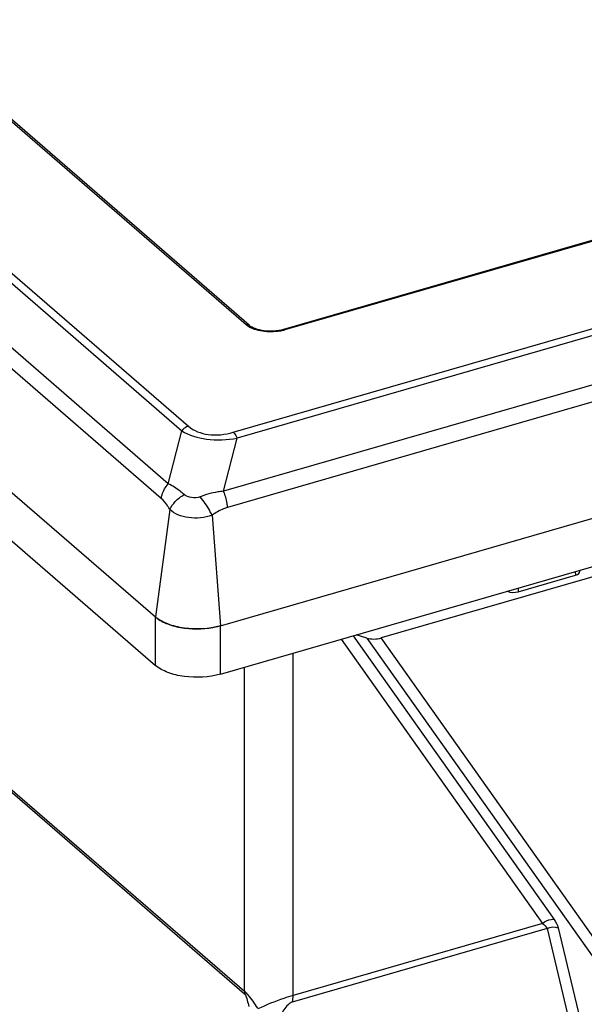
# Model space of a CAD drawing. Header units: millimetres. Extents: x 0 to 420, y 0 to 297.
# Tile 70 of 140: x 339.42 to 344.17, y 122 to 130.28. Entities that reach past the tile are written whole.
import ezdxf

# ---------------------------------------------------------------- set-up
doc = ezdxf.new("R2010")
doc.units = ezdxf.units.MM
doc.header["$LTSCALE"] = 23.1
doc.layers.get('0').update_dxf_attribs({"linetype": 'CONTINUOUS'})

msp = doc.modelspace()

# ---------------------------------------------------------------- linework, layer by layer
at = {"color": 7, "linetype": 'CONTINUOUS'}
for p, q in [((326.4013, 139.2859), (340.7869, 126.8276)), ((326.4581, 139.3235), (340.8437, 126.8653)), ((340.6729, 126.3804), (325.9759, 139.1084)), ((341.3279, 127.7184), (328.1779, 139.1066)), ((341.3541, 127.714), (328.2041, 139.1022)), ((340.615, 126.2571), (325.918, 138.9851)), ((325.7159, 138.1217), (340.5659, 125.2612)), ((325.7159, 137.7146), (340.5659, 124.8542)), ((374.8549, 137.266), (341.6428, 127.6785)), ((374.866, 137.2622), (341.6539, 127.6747)), ((341.1123, 125.188), (377.2689, 135.6255)), ((341.1123, 124.781), (377.2689, 135.2185)), ((375.9171, 134.7416), (342.4642, 125.0846)), ((341.2201, 126.8148), (346.5996, 128.3678)), ((346.6324, 128.3181), (341.2529, 126.7652)), ((346.9398, 127.9926), (341.1389, 126.318)), ((347.1034, 127.8946), (341.1723, 126.1824)), ((335.8135, 126.8765), (341.3137, 122.1133)), ((335.8148, 126.8545), (341.3151, 122.0911)), ((340.6729, 126.3804), (340.7869, 126.8276)), ((341.1389, 126.318), (341.2529, 126.7652)), ((340.688, 126.1649), (340.5659, 125.2612)), ((341.0419, 126.1175), (341.1123, 125.188)), ((343.6158, 125.4728), (344.0982, 125.612)), ((344.0965, 125.6434), (344.0982, 125.612)), ((344.1353, 125.6536), (344.1357, 125.6455)), ((343.6162, 125.5038), (343.6158, 125.4728)), ((340.5659, 124.8542), (340.5659, 125.2612)), ((341.1123, 124.781), (341.1123, 125.188)), ((342.3443, 125.0833), (342.2549, 125.1108)), ((342.128, 125.0742), (343.8215, 122.6841)), ((342.2283, 125.1031), (343.918, 122.7185)), ((342.3443, 125.0833), (345.3075, 120.9012)), ((345.404, 120.9355), (342.4642, 125.0846)), ((341.7235, 122.0785), (341.7235, 124.9574)), ((341.3137, 122.1133), (341.3137, 124.8391)), ((343.8599, 122.6417), (341.7171, 122.0231)), ((343.8215, 122.6841), (341.7235, 122.0785)), ((343.8599, 122.6417), (345.0637, 117.6187)), ((343.9532, 122.6483), (345.1601, 117.6123))]:
    msp.add_line(p, q, dxfattribs=at)
for centre, radius, start, end in [((341.4453, 127.8587), 0.183, 234.53559, 239.2433), ((341.5522, 128.0275), 0.3672, 283.10076, 286.07626), ((340.9422, 125.7782), 0.6142, 283.22259, 286.07818)]:
    msp.add_arc(centre, radius, start, end, dxfattribs=at)
for centre, major_axis, ratio, start_param, end_param in [((344.0606, 125.6445), (0.0751, 0), 0.499473, -1.046082, 0.027507), ((343.5784, 125.5053), (0.075, 0), 0.500528, -2.326024, -1.048315), ((342.4142, 125.1279), (0.1122, 0.0085), 0.45851, -2.278063, -1.143599)]:
    msp.add_ellipse(centre, major_axis=major_axis, ratio=ratio, start_param=start_param, end_param=end_param, dxfattribs=at)
for points, knots in [([(341.3279, 127.7184), (341.3303, 127.7191), (341.3392, 127.7209), (341.3492, 127.7183), (341.3541, 127.714)], [0, 0, 0, 0, 0.275554, 1, 1, 1, 1]), ([(341.6354, 127.6699), (341.5858, 127.6584), (341.4879, 127.6539), (341.3909, 127.678), (341.3517, 127.7014)], [0, 0, 0, 0, 0.527098, 1, 1, 1, 1]), ([(341.6428, 127.6785), (341.5903, 127.6634), (341.5071, 127.6591), (341.4099, 127.6809), (341.3687, 127.7014), (341.3541, 127.714)], [0, 0, 0, 0, 0.549042, 0.806148, 1, 1, 1, 1]), ([(341.6539, 127.6747), (341.653, 127.6755), (341.6499, 127.6779), (341.6455, 127.6793), (341.6428, 127.6785)], [0, 0, 0, 0, 0.304102, 1, 1, 1, 1]), ([(340.8437, 126.8653), (340.8384, 126.8637), (340.817, 126.8555), (340.7983, 126.8408), (340.7869, 126.8276)], [0, 0, 0, 0, 0.239806, 1, 1, 1, 1]), ([(340.8437, 126.8653), (340.8887, 126.8263), (341.0191, 126.778), (341.152, 126.7952), (341.2201, 126.8148)], [0, 0, 0, 0, 0.456291, 1, 1, 1, 1]), ([(340.7869, 126.8276), (340.8486, 126.7885), (341.0071, 126.7428), (341.1681, 126.7501), (341.2529, 126.7652)], [0, 0, 0, 0, 0.458995, 1, 1, 1, 1]), ([(341.2201, 126.8148), (341.2233, 126.8121), (341.2371, 126.7976), (341.2468, 126.7796), (341.2529, 126.7652)], [0, 0, 0, 0, 0.212626, 1, 1, 1, 1]), ([(340.615, 126.2571), (340.6165, 126.268), (340.6264, 126.3128), (340.6501, 126.3541), (340.6729, 126.3804)], [0, 0, 0, 0, 0.23977, 1, 1, 1, 1]), ([(340.8066, 126.2899), (340.7958, 126.2996), (340.7548, 126.3346), (340.7092, 126.3651), (340.6729, 126.3804)], [0, 0, 0, 0, 0.269621, 1, 1, 1, 1]), ([(340.688, 126.1649), (340.698, 126.1899), (340.7331, 126.2383), (340.7797, 126.2741), (340.8066, 126.2899)], [0, 0, 0, 0, 0.463857, 1, 1, 1, 1]), ([(340.942, 126.2717), (340.9193, 126.2629), (340.8711, 126.2613), (340.8232, 126.2749), (340.8066, 126.2899)], [0, 0, 0, 0, 0.521315, 1, 1, 1, 1]), ([(341.1389, 126.318), (341.1224, 126.317), (341.0552, 126.3095), (340.9896, 126.2904), (340.942, 126.2717)], [0, 0, 0, 0, 0.244506, 1, 1, 1, 1]), ([(341.0419, 126.1175), (341.0359, 126.1307), (341.008, 126.1854), (340.9727, 126.2363), (340.942, 126.2717)], [0, 0, 0, 0, 0.236569, 1, 1, 1, 1]), ([(341.1723, 126.1824), (341.1715, 126.1937), (341.1658, 126.24), (341.1526, 126.2854), (341.1389, 126.318)], [0, 0, 0, 0, 0.242185, 1, 1, 1, 1]), ([(340.688, 126.1649), (340.6825, 126.1739), (340.6612, 126.2068), (340.6367, 126.2383), (340.615, 126.2571)], [0, 0, 0, 0, 0.269462, 1, 1, 1, 1]), ([(341.0419, 126.1175), (340.9801, 126.0942), (340.878, 126.0851), (340.7573, 126.1149), (340.7064, 126.1459), (340.688, 126.1649)], [0, 0, 0, 0, 0.53312, 0.786444, 1, 1, 1, 1]), ([(341.1723, 126.1824), (341.1609, 126.1791), (341.1149, 126.1628), (341.0723, 126.1382), (341.0419, 126.1175)], [0, 0, 0, 0, 0.244, 1, 1, 1, 1]), ([(341.1123, 125.188), (341.0149, 125.1599), (340.86, 125.1518), (340.6755, 125.1941), (340.5958, 125.2354), (340.5659, 125.2612)], [0, 0, 0, 0, 0.536661, 0.791013, 1, 1, 1, 1]), ([(340.5838, 125.2471), (340.6137, 125.2256), (340.6874, 125.1911), (340.8552, 125.1541), (340.9938, 125.1593), (341.0827, 125.1803)], [0, 0, 0, 0, 0.214305, 0.466894, 1, 1, 1, 1]), ([(341.1123, 124.781), (341.0149, 124.7528), (340.86, 124.7447), (340.6755, 124.7871), (340.5958, 124.8283), (340.5659, 124.8542)], [0, 0, 0, 0, 0.536661, 0.791013, 1, 1, 1, 1]), ([(343.8215, 122.6841), (343.8417, 122.7019), (343.8752, 122.7192), (343.9103, 122.7196), (343.918, 122.7185)], [0, 0, 0, 0, 0.77592, 1, 1, 1, 1]), ([(341.3137, 122.1133), (341.3233, 122.1049), (341.3641, 122.0605), (341.3977, 122.0104), (341.4232, 121.9706)], [0, 0, 0, 0, 0.212597, 1, 1, 1, 1]), ([(341.3137, 122.1133), (341.3137, 122.1095), (341.3139, 122.1021), (341.3146, 122.0947), (341.3151, 122.0911)], [0, 0, 0, 0, 0.504875, 1, 1, 1, 1]), ([(341.3151, 122.0911), (341.3295, 122.0786), (341.3361, 122.0374), (341.3473, 122.0029), (341.3517, 121.985)], [0, 0, 0, 0, 0.508216, 1, 1, 1, 1]), ([(341.7235, 122.0785), (341.6971, 122.0709), (341.5964, 122.0385), (341.498, 121.9987), (341.4272, 121.965)], [0, 0, 0, 0, 0.258892, 1, 1, 1, 1]), ([(341.7171, 122.0231), (341.7035, 122.0192), (341.6614, 121.9873), (341.6348, 121.9431), (341.6183, 121.9103)], [0, 0, 0, 0, 0.277535, 1, 1, 1, 1])]:
    msp.add_open_spline(points, degree=3, knots=knots, dxfattribs=at)
for points in [[(341.3391, 127.7096), (341.3352, 127.7124), (341.3315, 127.7153), (341.3279, 127.7184)], [(340.5659, 125.2612), (340.5717, 125.2562), (340.5777, 125.2515), (340.5838, 125.2471)], [(343.918, 122.7185), (343.9331, 122.6971), (343.9471, 122.6737), (343.9532, 122.6483)], [(343.8215, 122.6841), (343.836, 122.6718), (343.8505, 122.6583), (343.8599, 122.6417)], [(343.8599, 122.6417), (343.8875, 122.6562), (343.924, 122.6594), (343.9532, 122.6483)], [(341.7171, 122.0231), (341.7219, 122.0411), (341.7235, 122.0599), (341.7235, 122.0785)]]:
    msp.add_open_spline(points, degree=3, dxfattribs=at)

doc.saveas('drawing.dxf')
